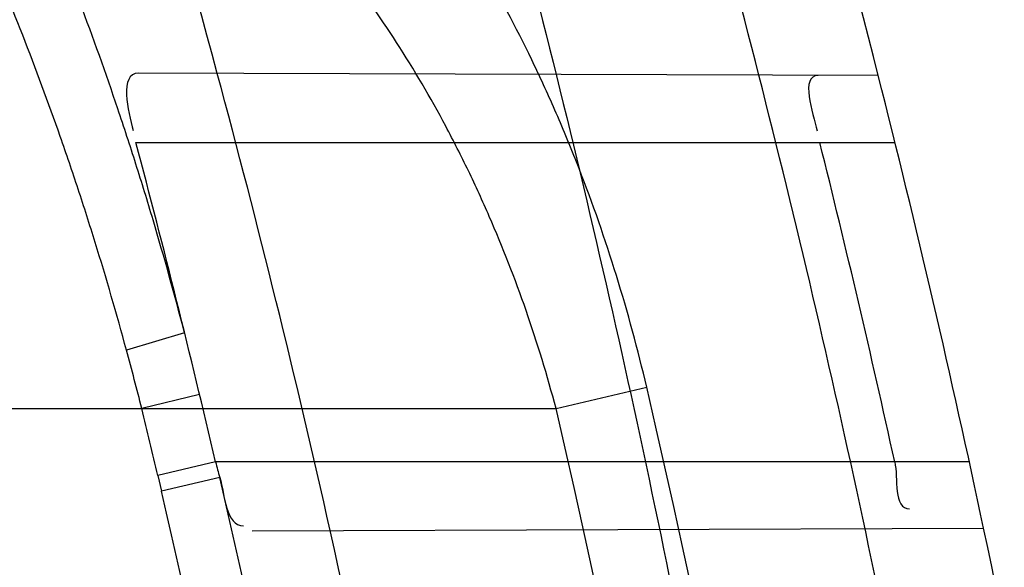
# Model space of a CAD drawing. Header units: millimetres. Extents: x 0 to 297, y 0 to 210.
# Tile 38 of 256: x 147.1292 to 147.157, y 91.2808 to 91.2963. Entities that reach past the tile are written whole.
import ezdxf

# ---------------------------------------------------------------- set-up
doc = ezdxf.new("R2010")
doc.units = ezdxf.units.MM
doc.header["$LTSCALE"] = 16.335
doc.layers.get('0').update_dxf_attribs({"linetype": 'CONTINUOUS'})
for name, color, linetype in [('01_GLOBAL', 7, 'CONTINUOUS'), ('INTFCLR_1', 7, 'CONTINUOUS'), ('INTFCLR_144815', 7, 'CONTINUOUS')]:
    doc.layers.add(name, color=color, linetype=linetype)

msp = doc.modelspace()

# ---------------------------------------------------------------- linework, layer by layer
at = {"color": 7, "linetype": 'Continuous'}
msp.add_circle((147.7028034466, 92.1254639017), 2.28, dxfattribs=at)
at = {"color": 9, "linetype": 'Continuous'}
msp.add_arc((147.7028034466, 92.1254639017), 2.2507792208, 182.9674534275, 267.0325465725, dxfattribs=at)
at = {"layer": '01_GLOBAL', "color": 7, "linetype": 'Continuous'}
msp.add_circle((147.7028034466, 92.1254639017), 2.31, dxfattribs=at)
at = {"layer": 'INTFCLR_1', "color": 9, "linetype": 'Continuous'}
for p, q in [((147.153404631, 91.2946764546), (147.1325568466, 91.2947492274)), ((147.1324879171, 91.292796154), (147.1538758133, 91.292796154)), ((147.1338615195, 91.2874280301), (147.1322242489, 91.28694484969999)), ((147.1342834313, 91.2856940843), (147.1326566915, 91.28529615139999)), ((147.1443244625, 91.2852961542), (147.1468797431, 91.2858984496)), ((146.8266356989, 91.285296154), (147.1443244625, 91.285296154)), ((147.1347331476, 91.2837961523), (147.1331060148, 91.2834091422)), ((147.1559702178, 91.283796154), (147.1347331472, 91.283796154)), ((147.1331060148, 91.2834091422), (147.1332080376, 91.2829697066)), ((147.1348511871, 91.2833579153), (147.1332080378, 91.282969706)), ((147.1357645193, 91.2818542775), (147.1563722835, 91.2819262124))]:
    msp.add_line(p, q, dxfattribs=at)
at = {"layer": 'INTFCLR_1', "color": 6, "linetype": 'Continuous'}
for centre, radius, start, end in [((146.8326356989, 91.21329615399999), 0.3620710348, 270, 90.00000002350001), ((146.8326356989, 91.21329615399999), 0.3440948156, 270, 90.00000002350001), ((146.8326356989, 91.21329615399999), 0.312931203, 12.6566595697, 15.0858372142), ((146.8326356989, 91.21329615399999), 0.330931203, 11.9691311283, 14.2357984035), ((146.8329772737, 91.21329718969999), 0.3098817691, 13.1501060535, 14.8652191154), ((146.8329195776, 91.2132996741), 0.3285990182, 12.3883355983, 14.0002124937), ((147.1412969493, 91.2853291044), 0.0067404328, 193.1455974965, 197.004234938)]:
    msp.add_arc(centre, radius, start, end, dxfattribs=at)
at = {"layer": 'INTFCLR_1', "color": 9, "linetype": 'Continuous'}
for centre, radius, start, end in [((146.8326356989, 91.21329615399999), 0.312931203, 15.0858372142, 18.3537618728), ((146.8326356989, 91.21329615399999), 0.330931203, 14.2357984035, 17.3348347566), ((147.0438844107, 91.262892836), 0.0915555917, 14.1638873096, 15.2305644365), ((146.8355697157, 91.21329675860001), 0.3196637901, 346.8723352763, 13.1275089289), ((146.8338355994, 91.2131456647), 0.3074080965, 13.2127445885, 13.5742858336), ((146.8355185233, 91.2132961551), 0.3170883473, 346.8756062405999, 13.1243934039), ((146.8342957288, 91.21328411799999), 0.3086161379, 9.3512678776, 13.1239320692), ((146.834275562, 91.2132840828), 0.3069474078, 9.3500012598, 13.1221542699), ((146.8326356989, 91.21329615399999), 0.312931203, 9.4580410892, 12.6566595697), ((146.8326356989, 91.21329615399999), 0.330931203, 8.928097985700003, 11.9691311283)]:
    msp.add_arc(centre, radius, start, end, dxfattribs=at)
for points, knots in [([(147.1545442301, 91.10133481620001), (147.1552565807, 91.1032731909), (147.1566525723, 91.10718726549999), (147.1593123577, 91.1151249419), (147.1636279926, 91.1293727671), (147.1676297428, 91.1460956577), (147.1702721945, 91.16104160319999), (147.1713830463, 91.16867329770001), (147.1719563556, 91.173087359), (147.1732796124, 91.18416899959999), (147.1746545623, 91.20310399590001), (147.1744340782, 91.2254439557), (147.1733950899, 91.23992123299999), (147.1727415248, 91.2466060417), (147.1722603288, 91.25105207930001), (147.1707735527, 91.263051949), (147.1673977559, 91.2822670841), (147.162533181, 91.3010270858), (147.1590536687, 91.3121616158), (147.157745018, 91.3161443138), (147.1557541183, 91.3220110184), (147.1512626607, 91.3342762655), (147.1435063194, 91.3522778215), (147.134673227, 91.3692848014), (147.1285153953, 91.3797527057), (147.1256373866, 91.3844123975), (147.1237254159, 91.38744979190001), (147.1185545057, 91.3954381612), (147.1098896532, 91.4076983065), (147.0978538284, 91.422623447), (147.0876594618, 91.4338109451), (147.0805381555, 91.4409619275), (147.0766007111, 91.4447480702), (147.0711374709, 91.44985418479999), (147.06349057, 91.45654009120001), (147.0552130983, 91.4630271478), (147.0499647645, 91.4667594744), (147.0474074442, 91.468475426), (147.0457289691, 91.46955422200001), (147.0442255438, 91.4704726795), (147.0429042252, 91.47123111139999), (147.041778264, 91.4718195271), (147.0407894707, 91.472284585), (147.0400295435, 91.4725282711), (147.0393696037, 91.4727013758), (147.0390133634, 91.47226709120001), (147.0393275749, 91.47165773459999), (147.0397818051, 91.4708884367), (147.0406181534, 91.46982558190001), (147.0417305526, 91.46851597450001), (147.0430342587, 91.46707463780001), (147.0444632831, 91.46553633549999), (147.0465759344, 91.4632999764), (147.0495827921, 91.4601566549), (147.0551951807, 91.45426742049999), (147.0613248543, 91.44766033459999), (147.0669087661, 91.4413454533), (147.0703603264, 91.43732991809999), (147.0759105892, 91.4307379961), (147.0844077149, 91.420055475), (147.0955472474, 91.4045136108), (147.1036099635, 91.3918258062), (147.1088887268, 91.38279463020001), (147.1124703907, 91.3764426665), (147.1186494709, 91.3648484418), (147.1269016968, 91.3473400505), (147.1325946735, 91.33274270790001), (147.1352425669, 91.3251743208)], [0, 0, 0, 0, 0.0103792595, 0.0208842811, 0.0420721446, 0.0851858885, 0.1071984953, 0.1183380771, 0.123943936, 0.1295693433, 0.1744299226, 0.2192388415, 0.2417237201, 0.2473597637, 0.2529962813, 0.2641993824, 0.3081295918, 0.3509327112, 0.3614952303, 0.3667582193, 0.3720021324, 0.3926323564, 0.4323913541, 0.4704239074, 0.4888657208, 0.4934194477, 0.497950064, 0.5069039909, 0.5412450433, 0.5733438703, 0.6032118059, 0.6172673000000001, 0.6240601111, 0.6306649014, 0.6548506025, 0.6750843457, 0.6834913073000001, 0.6872123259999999, 0.6905622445, 0.6935176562, 0.6960693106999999, 0.6982084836, 0.6999280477, 0.7014829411, 0.7024060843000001, 0.7029587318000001, 0.7038763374, 0.7054334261, 0.7076628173, 0.7105600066, 0.714112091, 0.7174145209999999, 0.7211168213, 0.7295725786, 0.7392778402, 0.7620040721, 0.7748640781, 0.7816422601, 0.7886165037, 0.8181744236, 0.8502177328, 0.884679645, 0.8936796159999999, 0.902792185, 0.9213283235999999, 0.9597006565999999, 1, 1, 1, 1]), ([(147.0432510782, 91.4712961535), (147.0440337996, 91.4712960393), (147.0461901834, 91.47014844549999), (147.048762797, 91.46875074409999), (147.05126835, 91.4671567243), (147.0538664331, 91.46544923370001), (147.0591995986, 91.46172715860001), (147.0676125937, 91.45526864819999), (147.0753919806, 91.448607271), (147.0809499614, 91.4435210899), (147.0849532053, 91.43975234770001), (147.0921910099, 91.4326376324), (147.1025540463, 91.4215075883), (147.114792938, 91.4066570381), (147.1236090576, 91.3944528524), (147.1288703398, 91.3865005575), (147.1308146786, 91.3834785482), (147.1337403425, 91.3788442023), (147.1399980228, 91.3684373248), (147.1489774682, 91.35152612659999), (147.1568675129, 91.333615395), (147.1614367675, 91.3214103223), (147.1634614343, 91.315574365), (147.1647919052, 91.3116136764), (147.1683281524, 91.3005448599), (147.1732735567, 91.28189290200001), (147.1767074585, 91.26277767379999), (147.1782194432, 91.25084162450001), (147.1787086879, 91.2464202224), (147.1793731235, 91.239773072), (147.1804294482, 91.225377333), (147.1806536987, 91.2031593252), (147.1792555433, 91.18432974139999), (147.1779104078, 91.17331158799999), (147.1773275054, 91.1689219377), (147.1761979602, 91.1613317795), (147.1735104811, 91.14646433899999), (147.1694409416, 91.12983253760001), (147.1650544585, 91.1156677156), (147.1623504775, 91.1077743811), (147.1609312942, 91.1038821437), (147.1602071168, 91.101954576)], [0, 0, 0, 0, 0.0056084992, 0.016622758, 0.0214510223, 0.0268121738, 0.0389184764, 0.0680276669, 0.1027789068, 0.1122614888, 0.1220107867, 0.1421735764, 0.1849752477, 0.2309092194, 0.2799812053, 0.2927645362, 0.2992310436, 0.3057293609, 0.3320345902, 0.3862266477, 0.4428037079, 0.4721337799, 0.479586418, 0.4870651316, 0.5020714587, 0.5628449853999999, 0.6251697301, 0.6410581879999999, 0.6490513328, 0.6570434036, 0.6889243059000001, 0.7524504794, 0.8160576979, 0.8240355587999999, 0.8319861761, 0.8477866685, 0.8790166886, 0.9402183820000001, 0.9703167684, 0.9852456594, 1, 1, 1, 1]), ([(147.1338615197, 91.2874280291), (147.1335833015, 91.2884943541), (147.1331395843, 91.29008484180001), (147.1324943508, 91.2921846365), (147.1314958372, 91.2952392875), (147.1298377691, 91.29964007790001), (147.1278366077, 91.30384635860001), (147.1263603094, 91.3064867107), (147.1253612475, 91.30816453), (147.123556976, 91.3109178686), (147.1206995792, 91.31450067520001), (147.117404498, 91.31757600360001), (147.1145551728, 91.3196583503), (147.1115698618, 91.3214985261), (147.1075418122, 91.3233761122), (147.1036916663, 91.3245662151), (147.1010253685, 91.32519588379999), (147.099179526, 91.32558099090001), (147.0958563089, 91.32615221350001), (147.0909466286, 91.3266832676), (147.0859176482, 91.3269399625), (147.0823017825, 91.3270227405), (147.0801789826, 91.3270474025), (147.0769305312, 91.3270642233), (147.072010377, 91.327018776), (147.0653958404, 91.32687808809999), (147.0609570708, 91.3267583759), (147.0587231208, 91.3266922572)], [0, 0, 0, 0, 0.0346280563, 0.0518719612, 0.0690220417, 0.13560765, 0.1994968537, 0.2151430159, 0.2306527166, 0.2608480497, 0.3185325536, 0.3741964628, 0.4018722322, 0.4293210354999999, 0.4842877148, 0.5409792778, 0.5556107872, 0.5703720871, 0.6002215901, 0.6615293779, 0.7254029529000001, 0.7583995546, 0.7751742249, 0.7921100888, 0.8604739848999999, 0.9297734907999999, 1, 1, 1, 1]), ([(147.1352425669, 91.3251743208), (147.1379952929, 91.3173062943), (147.1429940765, 91.3011381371), (147.1477529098, 91.2803563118), (147.1501024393, 91.2664766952), (147.151047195, 91.25992895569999), (147.151638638, 91.2555231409), (147.1530856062, 91.2433864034), (147.1544764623, 91.2233725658), (147.1542807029, 91.20328770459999), (147.1535512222, 91.1910087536), (147.1532177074, 91.18652789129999), (147.1526544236, 91.1798590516), (147.1511010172, 91.1656587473), (147.1474849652, 91.14424882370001), (147.1430641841, 91.1264696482), (147.1400632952, 91.11626601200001), (147.1388460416, 91.1122647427), (147.1366541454, 91.1054011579), (147.1320236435, 91.0921526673), (147.124625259, 91.0740934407), (147.1170139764, 91.0585866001), (147.1121048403, 91.04953546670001), (147.1103239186, 91.0463430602), (147.1076776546, 91.0416856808), (147.101977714, 91.0320864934), (147.0929326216, 91.0182729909), (147.0818447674, 91.0031946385), (147.0738492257, 90.9933581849), (147.0692400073, 90.98795922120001), (147.0675023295, 90.98594413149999), (147.0645699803, 90.98259275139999), (147.059151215, 90.9765593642), (147.053263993, 90.970291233), (147.047929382, 90.96470254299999), (147.0447760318, 90.96141758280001), (147.0421529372, 90.95852111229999), (147.0404461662, 90.9566902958), (147.0382254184, 90.953302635), (147.0420399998, 90.9548103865), (147.0441807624, 90.9561001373), (147.0467768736, 90.9576910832), (147.049052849, 90.9592201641), (147.0517912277, 90.9611186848), (147.0555009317, 90.9638362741), (147.0602492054, 90.9675267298), (147.067344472, 90.9733657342), (147.0736957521, 90.9790617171), (147.0792529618, 90.984391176), (147.0832359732, 90.9883220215), (147.0904141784, 90.995723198), (147.1006451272, 91.0072645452), (147.1126583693, 91.02260972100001), (147.1212603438, 91.03518056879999), (147.1263733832, 91.0433562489), (147.1282611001, 91.0464624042), (147.1311015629, 91.0512283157), (147.1371674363, 91.06192946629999), (147.1458250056, 91.07929936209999), (147.1517810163, 91.09381584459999), (147.1545442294, 91.1013348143)], [0, 0, 0, 0, 0.0419449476, 0.0850695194, 0.1071739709, 0.1127634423, 0.1183584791, 0.1295423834, 0.1742656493, 0.2191961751, 0.2304978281, 0.2361598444, 0.2418057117, 0.2641744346, 0.3080240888, 0.3509528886, 0.3562644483, 0.3615432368, 0.3719979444, 0.3925183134, 0.4321501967, 0.4701192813, 0.4793724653, 0.4839620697, 0.48851378, 0.5063269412, 0.5401307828, 0.5715496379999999, 0.6004673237, 0.6038923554, 0.6072711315, 0.6138564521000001, 0.6263016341, 0.6480618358, 0.6572019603, 0.6650284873, 0.6713159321, 0.6759369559, 0.6799952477, 0.6841765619, 0.6887949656, 0.6950107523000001, 0.6986911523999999, 0.7027318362, 0.7117342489, 0.7218512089, 0.7329803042, 0.7579718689, 0.7647510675, 0.7717251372, 0.7861300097, 0.8166264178, 0.8492835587, 0.8841348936, 0.8932111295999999, 0.8978052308, 0.9024247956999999, 0.92112918, 0.9596906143, 1, 1, 1, 1]), ([(147.1322242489, 91.2869448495), (147.1319480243, 91.2879610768), (147.1315075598, 91.2894766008), (147.1308681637, 91.2914768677), (147.1298788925, 91.29438958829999), (147.1282375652, 91.2985876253), (147.1262648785, 91.30259560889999), (147.1248126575, 91.30511210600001), (147.1238288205, 91.30671383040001), (147.12205131, 91.3093456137), (147.1192412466, 91.31277204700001), (147.1160139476, 91.31571296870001), (147.1132270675, 91.31770996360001), (147.1103049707, 91.31948065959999), (147.1063682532, 91.32129399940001), (147.1026109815, 91.3224545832), (147.1000086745, 91.32307393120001), (147.0982076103, 91.32345573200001), (147.0949658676, 91.324024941), (147.0901785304, 91.32457241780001), (147.0852744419, 91.3248605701), (147.0817486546, 91.324972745), (147.079679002, 91.3250161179), (147.0765119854, 91.3250624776), (147.0717145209, 91.3250669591), (147.0652634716, 91.3250004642), (147.0609338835, 91.3249322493), (147.0587545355, 91.32489420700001)], [0, 0, 0, 0, 0.0341069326, 0.0511008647, 0.0680092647, 0.1337317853, 0.1969353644, 0.2124418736, 0.2278227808, 0.2578067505, 0.3152497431, 0.3708940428, 0.3986365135, 0.4261895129, 0.4814528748, 0.5385016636, 0.5532305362, 0.5680874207, 0.5981225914, 0.6597934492, 0.7240138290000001, 0.7571788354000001, 0.7740384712, 0.7910582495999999, 0.8597600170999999, 0.9294062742, 1, 1, 1, 1]), ([(147.0432510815, 90.95529614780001), (147.0431330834, 90.9552961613), (147.0428441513, 90.9553531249), (147.0428590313, 90.9558725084), (147.043168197, 90.95640686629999), (147.0437027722, 90.9572011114), (147.0445175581, 90.95818962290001), (147.046088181, 90.9599701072), (147.0479460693, 90.9619169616), (147.0500136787, 90.9640475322), (147.0523867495, 90.9664713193), (147.0572874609, 90.9714632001), (147.0632966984, 90.9777061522), (147.0688203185, 90.9837027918), (147.0718101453, 90.9870357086), (147.0735816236, 90.98903946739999), (147.0782783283, 90.99440584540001), (147.0864250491, 91.00418350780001), (147.0977271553, 91.0191807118), (147.106950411, 91.0329268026), (147.1127640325, 91.04248277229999), (147.1154623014, 91.0471180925), (147.1172776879, 91.05029448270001), (147.1222795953, 91.05929630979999), (147.1300362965, 91.0747212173), (147.1375818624, 91.0926999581), (147.1423047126, 91.10589161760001), (147.1445398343, 91.11272452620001), (147.1457809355, 91.1167074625), (147.1488392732, 91.126859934), (147.1533458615, 91.1445526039), (147.157034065, 91.1658702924), (147.1586182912, 91.180009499), (147.159192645, 91.1866486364), (147.1595326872, 91.1911091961), (147.1602764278, 91.2033320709), (147.1604760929, 91.2233285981), (147.1590577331, 91.24325260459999), (147.157582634, 91.2553325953), (147.1569796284, 91.2597183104), (147.1560162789, 91.2662369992), (147.1536199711, 91.28005764), (147.1487661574, 91.30074973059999), (147.1436711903, 91.31683624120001), (147.1408661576, 91.3246635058)], [0, 0, 0, 0, 0.0008731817, 0.001718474, 0.0032338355, 0.0055641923, 0.008732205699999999, 0.0127298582, 0.0231213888, 0.0286463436, 0.0346993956, 0.04822263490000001, 0.0804125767, 0.0988155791, 0.1085508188, 0.1135449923, 0.1186070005, 0.1613231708, 0.2076862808, 0.2575123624, 0.2837454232, 0.2904461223, 0.2972015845, 0.3108183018, 0.3666504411, 0.4248609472, 0.4549769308, 0.4703146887, 0.4780576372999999, 0.4858477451, 0.5487776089, 0.6130123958, 0.6457680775, 0.6540347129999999, 0.6623246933, 0.6788711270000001, 0.74464742, 0.8101273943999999, 0.8265053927, 0.8346996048, 0.8428861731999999, 0.8752668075, 0.9384714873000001, 1, 1, 1, 1]), ([(147.1468797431, 91.2858984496), (147.1466335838, 91.2869566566), (147.1460685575, 91.2890357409), (147.1451869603, 91.2915687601), (147.1443821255, 91.2935264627), (147.1435280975, 91.29540516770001), (147.1423580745, 91.2976310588), (147.1410341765, 91.2997155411), (147.139897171, 91.3012637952), (147.1381863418, 91.3033784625), (147.1359491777, 91.3055613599), (147.1331041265, 91.3075533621), (147.1301668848, 91.30917368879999), (147.1270027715, 91.31031835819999), (147.1237101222, 91.31102378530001), (147.1202511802, 91.31147414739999), (147.1176051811, 91.31153445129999), (147.1158281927, 91.311485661)], [0, 0, 0, 0, 0.0736807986, 0.1459692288, 0.1817320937, 0.2171984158, 0.28589754, 0.3520831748, 0.3844489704, 0.4161150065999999, 0.5365508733, 0.5946176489, 0.6512656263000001, 0.7636660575, 0.8211005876, 0.8794440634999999, 1, 1, 1, 1]), ([(147.1443244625, 91.2852961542), (147.1440796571, 91.2862270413), (147.1435201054, 91.2880571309), (147.1426528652, 91.29027929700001), (147.1418649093, 91.29199715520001), (147.1410264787, 91.29365083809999), (147.1398792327, 91.2956111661), (147.1383409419, 91.29779144), (147.1361337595, 91.30038528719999), (147.1336206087, 91.3025991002), (147.1308737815, 91.3043488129), (147.1280199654, 91.30578727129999), (147.1249636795, 91.306803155), (147.1217881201, 91.3074394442), (147.1184483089, 91.30785704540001), (147.1158955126, 91.30792628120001), (147.1141792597, 91.3078963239)], [0, 0, 0, 0, 0.0701463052, 0.1393051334, 0.1736681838, 0.2078468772, 0.2743942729, 0.3389990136, 0.4020376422, 0.5223457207, 0.5811691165, 0.6390319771, 0.7549035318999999, 0.8143942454, 0.8749066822, 1, 1, 1, 1])]:
    msp.add_open_spline(points, degree=3, knots=knots, dxfattribs=at)
at = {"layer": 'INTFCLR_1', "color": 6, "linetype": 'Continuous'}
for points, knots in [([(147.0687421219, 91.471296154), (147.0680098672, 91.471296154), (147.0693330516, 91.4687756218), (147.0704693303, 91.467385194), (147.0723263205, 91.4649452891), (147.0746177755, 91.4621855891), (147.0775470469, 91.4586635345), (147.080971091, 91.4545734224), (147.0846437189, 91.4501248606), (147.0882701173, 91.4456544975), (147.0916458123, 91.4413964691), (147.0947448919, 91.4374001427), (147.0975630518, 91.4336830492), (147.100110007, 91.43025113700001), (147.1024035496, 91.4270965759), (147.1044661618, 91.42420581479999), (147.1063189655, 91.42156217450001), (147.1079764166, 91.4191585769), (147.109457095, 91.41697923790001), (147.1107791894, 91.41500612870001), (147.1119635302, 91.41321632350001), (147.1130167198, 91.4116068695), (147.1139517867, 91.4101630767), (147.1147816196, 91.40886997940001), (147.1157213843, 91.40739324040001), (147.1167390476, 91.40577702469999), (147.1179255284, 91.4038688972), (147.1189332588, 91.4022267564), (147.1198501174, 91.4007161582), (147.1206424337, 91.39939950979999), (147.1215180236, 91.39793052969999), (147.1224842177, 91.39629179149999), (147.1235503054, 91.3944610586), (147.1247223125, 91.39242084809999), (147.1260120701, 91.3901411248), (147.1274302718, 91.3875908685), (147.1289898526, 91.38473071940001), (147.1307073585, 91.3815107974), (147.1325944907, 91.3778829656), (147.1346618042, 91.3737915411), (147.1369222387, 91.3691683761), (147.1393944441, 91.3639182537), (147.1420944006, 91.3579264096), (147.1450364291, 91.35104633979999), (147.1482313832, 91.34310189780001), (147.1516877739, 91.333841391), (147.1553587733, 91.32305212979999), (147.1590017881, 91.3110314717), (147.1623609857, 91.29828596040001), (147.1652568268, 91.2853933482), (147.1676651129, 91.27246551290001), (147.1695853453, 91.2595536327), (147.1710275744, 91.24665569), (147.1719965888, 91.2338021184), (147.1725011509, 91.220980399), (147.1725469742, 91.2082107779), (147.1721391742, 91.1954815), (147.171280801, 91.1827942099), (147.1699742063, 91.1701590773), (147.1682169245, 91.1575506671), (147.1660086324, 91.14498581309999), (147.1633383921, 91.13243724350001), (147.1602041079, 91.1199208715), (147.1566465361, 91.10761035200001), (147.1528751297, 91.0961038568), (147.1491593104, 91.0858888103), (147.1457087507, 91.0771645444), (147.1425365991, 91.06966793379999), (147.1396288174, 91.06317715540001), (147.136972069, 91.0575230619), (147.1345472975, 91.05256702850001), (147.1323371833, 91.04820589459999), (147.130325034, 91.04435576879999), (147.1284994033, 91.0409536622), (147.1268466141, 91.0379445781), (147.1253496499, 91.03527438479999), (147.1239936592, 91.03289842), (147.1227647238, 91.03077892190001), (147.1216541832, 91.02889081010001), (147.1206539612, 91.02721139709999), (147.1197533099, 91.02571551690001), (147.1189386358, 91.0243754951), (147.1179864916, 91.0228229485), (147.1170567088, 91.02132445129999), (147.1160957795, 91.01979310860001), (147.1152647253, 91.01847969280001), (147.1143298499, 91.0170161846), (147.1132770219, 91.0153850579), (147.1120898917, 91.0135672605), (147.1107550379, 91.0115487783), (147.109257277, 91.00931589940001), (147.107577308, 91.00685036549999), (147.1056960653, 91.0041348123), (147.1035922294, 91.00115366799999), (147.1012492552, 90.99789872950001), (147.0986446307, 90.99435615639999), (147.095755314, 90.99051364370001), (147.0925736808, 90.9863814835), (147.0890986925, 90.98197223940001), (147.0853575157, 90.9773388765), (147.0815402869, 90.9727029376), (147.0779667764, 90.9684297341), (147.0748968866, 90.9647430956), (147.0724998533, 90.96186262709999), (147.070552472, 90.95931757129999), (147.0693788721, 90.95788398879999), (147.0679949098, 90.955296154), (147.0687421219, 90.955296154)], [0, 0, 0, 0, 0.003860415, 0.007501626, 0.0124785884, 0.0188917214, 0.0268498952, 0.0364677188, 0.0470694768, 0.0572444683, 0.0668187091, 0.0757144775, 0.083905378, 0.09140992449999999, 0.0982451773, 0.1044667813, 0.1101313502, 0.1152642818, 0.1198589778, 0.1240215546, 0.1277856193, 0.1311734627, 0.1341617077, 0.1368541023, 0.1392736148, 0.1433897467, 0.1469230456, 0.1511192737, 0.1535471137, 0.1562389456, 0.1592204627, 0.1625628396, 0.1662680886, 0.1703891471, 0.174967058, 0.1800766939, 0.1857729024, 0.1921414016, 0.1993155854, 0.2073311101, 0.2163077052, 0.2264451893, 0.2379233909, 0.250953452, 0.2658909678, 0.283062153, 0.3030578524, 0.3259639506, 0.3492662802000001, 0.3725305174, 0.3956109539, 0.4185782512, 0.4413347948, 0.4640172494, 0.4865192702, 0.508968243, 0.531324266, 0.5536477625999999, 0.5759939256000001, 0.5982772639, 0.620747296, 0.6432362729, 0.6658996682, 0.68875599, 0.7107777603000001, 0.7297237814, 0.7460531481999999, 0.7602331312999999, 0.7726347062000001, 0.7835467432, 0.793166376, 0.8017211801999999, 0.8093215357, 0.8160683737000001, 0.8220758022, 0.8274205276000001, 0.8322066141, 0.8364980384, 0.8403367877, 0.8437547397, 0.8468031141, 0.8495420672, 0.8520223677, 0.8564046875, 0.8588391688, 0.8615533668, 0.8645986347, 0.8679945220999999, 0.8717882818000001, 0.8760445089, 0.8807522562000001, 0.8859628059, 0.8917731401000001, 0.898168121, 0.9051985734, 0.9129160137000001, 0.9213486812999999, 0.9305434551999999, 0.9404096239, 0.9509435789, 0.961943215, 0.9720502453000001, 0.980371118, 0.9870628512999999, 0.992271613, 0.9960607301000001, 1, 1, 1, 1]), ([(147.0687421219, 90.955296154), (147.0695765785, 90.955296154), (147.0710237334, 90.9562713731), (147.0732486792, 90.95761082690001), (147.0757995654, 90.95946440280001), (147.0789536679, 90.961879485), (147.0827092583, 90.9649629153), (147.0868482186, 90.9685570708), (147.0910477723, 90.97239951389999), (147.0950116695, 90.97619761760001), (147.0986438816, 90.97981660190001), (147.1019501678, 90.98323197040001), (147.1049461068, 90.98642655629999), (147.107653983, 90.9893965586), (147.1100921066, 90.9921410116), (147.1122806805, 90.9946618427), (147.1142479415, 90.99697597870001), (147.1160099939, 90.9990883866), (147.1175861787, 91.0010099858), (147.1189934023, 91.00275234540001), (147.1202530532, 91.0043338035), (147.1213970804, 91.00578808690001), (147.1225240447, 91.0072369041), (147.123724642, 91.00879917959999), (147.1249992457, 91.0104804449), (147.1262604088, 91.01216766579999), (147.1274992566, 91.0138470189), (147.1287882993, 91.0156184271), (147.1302152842, 91.0176089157), (147.131810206, 91.0198711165), (147.1335924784, 91.0224483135), (147.1355808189, 91.0253874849), (147.1377917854, 91.0287373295), (147.140242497, 91.0325578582), (147.1429592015, 91.03693302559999), (147.1459674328, 91.041959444), (147.1492907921, 91.0477551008), (147.1529541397, 91.0544760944), (147.1569786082, 91.0623053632), (147.1613909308, 91.07151686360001), (147.1661049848, 91.08224170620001), (147.1708180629, 91.0941429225), (147.1752249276, 91.1066907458), (147.1791389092, 91.1194098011), (147.1825261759, 91.1321758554), (147.1853979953, 91.1449752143), (147.1877529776, 91.157740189), (147.1896101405, 91.1705054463), (147.1909735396, 91.18321659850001), (147.1918561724, 91.1958938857), (147.1922659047, 91.2085247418), (147.1922092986, 91.2211113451), (147.1916906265, 91.233661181), (147.1907127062, 91.2461662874), (147.1892753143, 91.2586320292), (147.187377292, 91.2710565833), (147.1850186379, 91.28342093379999), (147.1821898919, 91.295752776), (147.1788863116, 91.3080366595), (147.1750915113, 91.32028680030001), (147.1708160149, 91.3324409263), (147.1662306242, 91.344040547), (147.1616300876, 91.3545469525), (147.1573218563, 91.36358934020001), (147.1533932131, 91.3712807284), (147.1498208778, 91.3778828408), (147.1465812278, 91.3835790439), (147.1436479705, 91.3885229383), (147.140997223, 91.39283156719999), (147.1386015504, 91.3966034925), (147.1364409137, 91.39991041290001), (147.1344943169, 91.402817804), (147.1327470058, 91.4053719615), (147.1311776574, 91.40762214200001), (147.1297748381, 91.4096001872), (147.1285161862, 91.41134904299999), (147.1273854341, 91.41289969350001), (147.1263043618, 91.41436455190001), (147.1251805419, 91.41587001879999), (147.1239422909, 91.41750783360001), (147.1226668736, 91.41917138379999), (147.1213873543, 91.4208174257), (147.120091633, 91.4224630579), (147.1186694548, 91.42424419), (147.1170808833, 91.426202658), (147.1153015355, 91.42835870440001), (147.1133143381, 91.4307214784), (147.1110956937, 91.4333033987), (147.1086258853, 91.4361110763), (147.1058792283, 91.4391528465), (147.1028357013, 91.44242739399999), (147.099478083, 91.4459266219), (147.0957850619, 91.44963712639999), (147.0917574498, 91.45352630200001), (147.0874623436, 91.4574873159), (147.0831967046, 91.46121773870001), (147.0792915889, 91.46444551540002), (147.0760051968, 91.4669754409), (147.073359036, 91.4689088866), (147.0710713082, 91.4702912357), (147.0695920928, 91.471296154), (147.0687421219, 91.471296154)], [0, 0, 0, 0, 0.0042187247, 0.0081401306, 0.0133978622, 0.0200459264, 0.0282638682, 0.0379443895, 0.0477615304, 0.05703690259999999, 0.0656973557, 0.0736821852, 0.0810680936, 0.0878383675, 0.0940009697, 0.0996271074, 0.1047154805, 0.1093563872, 0.1135342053, 0.1172803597, 0.1206792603, 0.1237557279, 0.1266349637, 0.1299589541, 0.1337168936, 0.1373013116, 0.1406085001, 0.1442672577, 0.148377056, 0.1529904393, 0.1582606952, 0.164218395, 0.1709303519, 0.1785521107, 0.1871652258, 0.1969659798, 0.2081658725, 0.2209392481, 0.2356613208, 0.2526660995, 0.2725685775, 0.2948769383, 0.3173640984, 0.3397873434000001, 0.3621386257, 0.3841211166, 0.4060891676, 0.4277469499, 0.4493218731, 0.470705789, 0.4919793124, 0.5131981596, 0.5343255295, 0.5554668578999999, 0.5765984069, 0.5977513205, 0.6189954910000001, 0.6402209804, 0.6617015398, 0.6832900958, 0.7050415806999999, 0.7268239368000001, 0.7463339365, 0.7630160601, 0.7774553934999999, 0.7899931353, 0.8009638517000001, 0.8105830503, 0.8190545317, 0.8265380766, 0.8331730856, 0.8390248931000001, 0.8442268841, 0.8488182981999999, 0.8528943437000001, 0.8564866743, 0.8597116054, 0.8625968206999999, 0.8656908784, 0.8692094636, 0.8729771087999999, 0.8762884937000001, 0.879749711, 0.8835661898, 0.8878115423, 0.8924986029, 0.8976989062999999, 0.9034198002, 0.9097088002, 0.9166034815, 0.9241390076, 0.9323094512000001, 0.9411199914, 0.9506041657, 0.9606137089, 0.9706541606, 0.9792553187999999, 0.9862062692, 0.9916647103, 0.9957028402, 1, 1, 1, 1])]:
    msp.add_open_spline(points, degree=3, knots=knots, dxfattribs=at)
for points in [[(147.1325568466, 91.2947492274), (147.1320158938, 91.2947511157), (147.1322688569, 91.2936560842), (147.1324076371, 91.2931332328)], [(147.1517123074, 91.294682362), (147.1511927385, 91.2946841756), (147.151556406, 91.2936280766), (147.1516821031, 91.2931239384)], [(147.1538674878, 91.283796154), (147.1539668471, 91.2833438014), (147.1538217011, 91.2824692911), (147.1542848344, 91.2824709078)], [(147.1348511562, 91.2833579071), (147.1349995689, 91.28287277), (147.1350170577, 91.2819911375), (147.1355243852, 91.2819929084)]]:
    msp.add_open_spline(points, degree=3, dxfattribs=at)
at = {"layer": 'INTFCLR_144815', "color": 6, "linetype": 'Continuous'}
for radius in [0.3828680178, 0.364857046]:
    msp.add_circle((146.8326356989, 91.21329615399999), radius, dxfattribs=at)
for radius, start, end in [(0.5278075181, 313.9937911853, 154.5150993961), (0.5098075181, 312.9543589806, 154.5144414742), (0.49294334, 282.2440355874, 71.2863570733), (0.3889523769, 308.490992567, 51.50900743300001), (0.4069633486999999, 316.9838592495, 43.0161407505), (0.3840109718, 313.9992414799, 46.00075850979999)]:
    msp.add_arc((146.8326356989, 91.21329615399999), radius, start, end, dxfattribs=at)
at = {"layer": 'INTFCLR_144815', "color": 9, "linetype": 'Continuous'}
for centre, radius, start, end in [((146.8326356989, 91.21329615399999), 0.4896672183, 292.4997540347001, 54.0964566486), ((146.8326378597, 91.2132971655), 0.4417306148, 292.4997540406, 54.09645665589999), ((146.8326511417, 91.21329984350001), 0.434262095, 311.2505121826, 48.7494878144), ((146.8326356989, 91.21329615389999), 0.3958087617, 314.0862202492, 45.9137797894), ((146.8326356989, 91.21329615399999), 0.3863437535, 313.8592910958, 46.1407088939), ((146.8326356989, 91.21329615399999), 0.3838160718, 314.0319604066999, 45.9680396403)]:
    msp.add_arc(centre, radius, start, end, dxfattribs=at)
at = {"layer": 'INTFCLR_144815', "color": 6, "linetype": 'Continuous'}
for points, knots in [([(147.1951703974, 91.21329615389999), (147.1951703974, 91.2151817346), (147.195142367, 91.21895336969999), (147.1950162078, 91.2246105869), (147.1948058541, 91.2302678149), (147.1945111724, 91.2359250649), (147.1941319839, 91.2415822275), (147.1936680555, 91.2472392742), (147.1931191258, 91.2528959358), (147.1924848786, 91.2585520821), (147.1917649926, 91.264207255), (147.1909590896, 91.26986118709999), (147.1900668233, 91.2755131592), (147.1890877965, 91.2811626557), (147.1880216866, 91.2868086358), (147.1868681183, 91.29245032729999), (147.1856268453, 91.2980863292), (147.1842975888, 91.3037154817), (147.1828802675, 91.3093359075), (147.1813747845, 91.3149459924), (147.1797813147, 91.3205433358), (147.1781000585, 91.32612575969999), (147.1763315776, 91.3316902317), (147.1744765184, 91.3372338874), (147.1725359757, 91.3427529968), (147.1705112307, 91.3482438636), (147.1684040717, 91.3537020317), (147.1662166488, 91.3591228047), (147.1639516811, 91.3645008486), (147.1616124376, 91.36983037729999), (147.1592028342, 91.3751050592), (147.1567275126, 91.38031798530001), (147.1541918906, 91.38546170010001), (147.1516022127, 91.3905282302), (147.148965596, 91.39550911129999), (147.1462900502, 91.4003954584), (147.1435844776, 91.4051780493), (147.1408586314, 91.40984745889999), (147.1381230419, 91.4143942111), (147.1353888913, 91.4188089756), (147.1326678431, 91.42308279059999), (147.1299718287, 91.42720729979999), (147.1273128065, 91.4311749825), (147.1247025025, 91.4349793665), (147.1221521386, 91.43861522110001), (147.1196721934, 91.44207867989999), (147.1172721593, 91.445367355), (147.1149604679, 91.4484802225), (147.1127444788, 91.45141745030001), (147.1106305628, 91.4541801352), (147.1086237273, 91.45677066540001), (147.1067274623, 91.4591927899), (147.1049435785, 91.4614517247), (147.103272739, 91.4635534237), (147.1017147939, 91.46550415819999), (147.100269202, 91.4673100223), (147.0989350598, 91.4689769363), (147.097711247, 91.4705105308), (147.0965964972, 91.47191604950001), (147.0955896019, 91.4731983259), (147.0946891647, 91.4743615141), (147.0938941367, 91.4754104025), (147.0932019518, 91.47634662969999), (147.0926142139, 91.47718070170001), (147.0921197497, 91.4778950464), (147.0916656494, 91.4786931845), (147.0911667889, 91.47926436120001), (147.0911815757, 91.4802912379), (147.091447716, 91.4802960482)], [0, 0, 0, 0, 0.0193188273, 0.0386418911, 0.05797372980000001, 0.0773181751, 0.0966800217, 0.1160624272, 0.1354702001, 0.1549057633, 0.1743738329, 0.1938759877, 0.2134167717, 0.2329964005, 0.2526187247, 0.2722829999, 0.2919923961, 0.3117443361, 0.3315407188, 0.3513772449, 0.37125414, 0.391164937, 0.4111075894, 0.4310729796, 0.4510561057, 0.4710451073, 0.4910305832, 0.5109984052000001, 0.5309330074, 0.5508166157, 0.5706284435, 0.590344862, 0.6099392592, 0.6293819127, 0.6486401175, 0.6676780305, 0.6864570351, 0.7049360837, 0.7230721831, 0.7408210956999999, 0.7581383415, 0.7749801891, 0.7913047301, 0.8070730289, 0.822250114, 0.8368060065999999, 0.8507161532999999, 0.8639624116, 0.8765312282, 0.8884132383, 0.8996029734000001, 0.9101049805, 0.9199296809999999, 0.9290934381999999, 0.9376135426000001, 0.9455077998, 0.9527934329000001, 0.9594885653, 0.9656100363, 0.9711731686, 0.9761922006, 0.9806816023, 0.9846553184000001, 0.9881278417, 0.9911127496, 0.9936230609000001, 0.9972727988, 1, 1, 1, 1]), ([(147.1000017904, 90.9462962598), (147.099727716, 90.9463012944), (147.0997250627, 90.947357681), (147.1002170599, 90.94794967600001), (147.1006721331, 90.9487732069), (147.1011651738, 90.9495101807), (147.1017516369, 90.9503700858), (147.1024417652, 90.9513349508), (147.1032341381, 90.9524154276), (147.1041312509, 90.9536132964), (147.1051340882, 90.95493337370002), (147.1062444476, 90.95638049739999), (147.1074648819, 90.9579613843), (147.1087976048, 90.9596826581), (147.1102428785, 90.9615490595), (147.1117982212, 90.9635623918), (147.1134596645, 90.96572310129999), (147.1152251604, 90.9680346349), (147.1170968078, 90.9705064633), (147.11907733, 90.97314974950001), (147.1211639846, 90.9759692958), (147.1233499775, 90.9789650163), (147.1256270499, 90.9821351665), (147.1279885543, 90.9854805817), (147.1304260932, 90.98899990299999), (147.1329303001, 90.9926904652), (147.1354909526, 90.99654825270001), (147.1380971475, 91.00056793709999), (147.1407375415, 91.00474302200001), (147.1434005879, 91.00906600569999), (147.1460747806, 91.01352858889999), (147.1487488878, 91.01812191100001), (147.1514121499, 91.02283677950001), (147.1540544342, 91.0276638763), (147.1566663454, 91.03259393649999), (147.1592392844, 91.03761787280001), (147.1617654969, 91.04272691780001), (147.1642380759, 91.04791270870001), (147.1666509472, 91.0531673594), (147.168998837, 91.0584835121), (147.1712772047, 91.06385432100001), (147.1734821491, 91.0692733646), (147.1756107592, 91.0747356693), (147.1776563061, 91.0802251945), (147.179616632, 91.08573554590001), (147.1814926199, 91.0912680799), (147.1832864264, 91.0968296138), (147.1849983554, 91.10242207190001), (147.1866261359, 91.1080385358), (147.1881687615, 91.1136757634), (147.1896244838, 91.11932663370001), (147.1909923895, 91.12498576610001), (147.1922727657, 91.1306521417), (147.1934660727, 91.13632560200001), (147.1945727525, 91.142006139), (147.1955930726, 91.1476931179), (147.1965271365, 91.1533849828), (147.1973750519, 91.1590798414), (147.1981370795, 91.16477654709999), (147.1988135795, 91.17047477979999), (147.1994048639, 91.1761741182), (147.1999112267, 91.1818742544), (147.2003329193, 91.18757477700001), (147.2006701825, 91.19327563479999), (147.2009232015, 91.19897661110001), (147.2010921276, 91.2046777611), (147.2011770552, 91.2103789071), (147.2011780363, 91.2160801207), (147.2010950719, 91.2217812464), (147.2009281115, 91.227482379), (147.2006770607, 91.2331833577), (147.2003417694, 91.23888422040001), (147.1999220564, 91.2445847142), (147.1994176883, 91.2502847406), (147.198828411, 91.25598396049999), (147.1981539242, 91.2616821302), (147.1973939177, 91.26737879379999), (147.1965480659, 91.27307340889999), (147.1956160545, 91.27876523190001), (147.1945975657, 91.2844534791), (147.1934922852, 91.29013729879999), (147.1923000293, 91.2958151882), (147.1910207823, 91.3014850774), (147.1896545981, 91.3071449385), (147.1882014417, 91.31279333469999), (147.1866611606, 91.318429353), (147.1850338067, 91.3240513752), (147.1833198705, 91.329656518), (147.1815202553, 91.3352410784), (147.1796361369, 91.34080113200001), (147.1776688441, 91.34633289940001), (147.1756200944, 91.35183213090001), (147.1734920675, 91.3572940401), (147.1712874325, 91.36271337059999), (147.1690094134, 91.3680843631), (147.1666618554, 91.3734007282), (147.1642492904, 91.378655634), (147.1617769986, 91.38384170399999), (147.1592510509, 91.38895105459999), (147.1566783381, 91.39397535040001), (147.1540666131, 91.39890581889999), (147.1514244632, 91.4037333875), (147.1487612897, 91.4084487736), (147.1460872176, 91.41304266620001), (147.1434130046, 91.4175058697), (147.1407498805, 91.4218295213), (147.1381093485, 91.42600532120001), (147.1355029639, 91.4300257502), (147.1329420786, 91.4338842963), (147.1304375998, 91.43757562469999), (147.1279997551, 91.4410957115), (147.125637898, 91.4444419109), (147.1233603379, 91.44761298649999), (147.1211742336, 91.4506090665), (147.1190855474, 91.4534315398), (147.1170990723, 91.4560828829), (147.1152184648, 91.4585665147), (147.1134463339, 91.4608866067), (147.1117843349, 91.46304792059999), (147.1102333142, 91.4650556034), (147.1087934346, 91.4669150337), (147.1074642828, 91.4686317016), (147.1062450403, 91.4702110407), (147.1051345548, 91.4716583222), (147.1041315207, 91.47297865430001), (147.1032343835, 91.4741765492), (147.1024419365, 91.47525711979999), (147.1017517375, 91.4762220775), (147.1011652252, 91.47708205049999), (147.1006721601, 91.4778190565), (147.1002170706, 91.47864261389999), (147.0997250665, 91.4792346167), (147.0997277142, 91.48029101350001), (147.1000017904, 91.4802960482)], [0, 0, 0, 0, 0.0014101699, 0.0032891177, 0.0045779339, 0.0061083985, 0.0078869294, 0.009919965, 0.0122145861, 0.0147783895, 0.0176190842, 0.0207426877, 0.0241618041, 0.0278931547, 0.0319414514, 0.0363053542, 0.040981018, 0.0459630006, 0.0512683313, 0.0569309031, 0.0629543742, 0.0693130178, 0.0760084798, 0.08303351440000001, 0.0903785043, 0.09803123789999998, 0.105976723, 0.1141977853, 0.122675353, 0.1313888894, 0.140317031, 0.1494380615, 0.1587304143, 0.1681731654, 0.1777462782, 0.187430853, 0.1972092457, 0.2070653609, 0.2169845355, 0.2269535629, 0.2369608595, 0.2469959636, 0.2570491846, 0.2671179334, 0.2771316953, 0.2871355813, 0.2971697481, 0.3071923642, 0.3172217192, 0.3272506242, 0.3372572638, 0.3472396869, 0.357200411, 0.3671408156, 0.3770633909, 0.3869713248, 0.3968625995, 0.4067348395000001, 0.4165894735, 0.4264283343, 0.4362532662, 0.4460650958, 0.4558661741, 0.4656577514, 0.4754424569, 0.4852217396, 0.4949982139, 0.504773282, 0.5145496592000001, 0.5243287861, 0.5341133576, 0.5439047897, 0.5537055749, 0.5635169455, 0.5733411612, 0.5831795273, 0.5930338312, 0.6029053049, 0.6127948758, 0.6227033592, 0.6326318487, 0.6425809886, 0.652548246, 0.6625317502, 0.6725323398, 0.682550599, 0.6925874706, 0.7026400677, 0.7127021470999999, 0.7227700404, 0.7328393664, 0.7429043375, 0.7529583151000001, 0.7629934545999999, 0.7730007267, 0.7829699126, 0.7928892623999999, 0.8027455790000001, 0.8125242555, 0.8222091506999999, 0.8317827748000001, 0.8412261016, 0.8505191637, 0.8596410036, 0.8685700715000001, 0.8772846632, 0.8857633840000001, 0.8939857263, 0.9019325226, 0.9095865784, 0.9169329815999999, 0.9239594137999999, 0.9306564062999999, 0.9370174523, 0.9430388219, 0.9487194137, 0.9540603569, 0.95906494, 0.9637380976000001, 0.9680861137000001, 0.9721162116, 0.9758363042, 0.9792548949, 0.9823802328, 0.9852207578, 0.987784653, 0.9900795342, 0.9921128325, 0.9938914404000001, 0.9954219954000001, 0.9967108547, 0.9985898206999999, 1, 1, 1, 1]), ([(147.0748011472, 91.471296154), (147.0745610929, 91.471296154), (147.0744848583, 91.4703894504), (147.0751057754, 91.46967635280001), (147.0758580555, 91.468390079), (147.0770529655, 91.46686064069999), (147.0785958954, 91.46488268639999), (147.080522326, 91.4625272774), (147.0828321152, 91.45972715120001), (147.0855300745, 91.456469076), (147.0886462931, 91.4526784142), (147.0921760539, 91.4483230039), (147.0961102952, 91.4433624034), (147.1004275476, 91.4377638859), (147.1050707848, 91.43153243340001), (147.1099949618, 91.4246522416), (147.1151104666, 91.4171692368), (147.1203476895, 91.4091048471), (147.1256113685, 91.40053009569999), (147.1308281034, 91.3914952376), (147.1359193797, 91.38207686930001), (147.1408291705, 91.3723299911), (147.1455034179, 91.3623242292), (147.1499098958, 91.35210173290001), (147.1540163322, 91.34172007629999), (147.1578079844, 91.3312080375), (147.1612703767, 91.3206049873), (147.1643963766, 91.3099382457), (147.1671859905, 91.2992199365), (147.1696331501, 91.28848932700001), (147.1717476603, 91.277725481), (147.1735255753, 91.2669706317), (147.1749749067, 91.25620134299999), (147.1760956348, 91.2454516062), (147.1768923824, 91.2347134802), (147.1773682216, 91.2239967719), (147.1774737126, 91.21686050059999), (147.1774737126, 91.2132961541)], [0, 0, 0, 0, 0.0025344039, 0.005901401, 0.0109295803, 0.0177704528, 0.0265540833, 0.0373505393, 0.04991676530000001, 0.0648695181, 0.0820131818, 0.1017234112, 0.1240566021, 0.1488553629, 0.1763609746, 0.2060970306, 0.2381748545, 0.2720515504, 0.3076064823, 0.3443876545, 0.3821831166, 0.4206251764, 0.4595934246, 0.4987613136, 0.5381325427, 0.5774437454, 0.6167240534, 0.6558745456, 0.6947773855, 0.7336358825, 0.7720551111, 0.8105726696, 0.8487051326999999, 0.8867612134, 0.9246626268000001, 0.9623689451, 1, 1, 1, 1]), ([(147.108707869, 91.471296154), (147.1084310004, 91.471296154), (147.1084189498, 91.4702306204), (147.1088854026, 91.469620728), (147.1093179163, 91.46878001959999), (147.1097871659, 91.4680264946), (147.1103458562, 91.46714788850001), (147.1110035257, 91.4661621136), (147.1117585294, 91.4650589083), (147.1126129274, 91.4638367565), (147.1135675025, 91.46249093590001), (147.1146233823, 91.46101728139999), (147.1157813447, 91.45941120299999), (147.1170420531, 91.4576679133), (147.1184057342, 91.4557826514), (147.1198723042, 91.4537505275), (147.1214410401, 91.4515669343), (147.1231107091, 91.44922735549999), (147.1248792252, 91.44672784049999), (147.1267437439, 91.4440648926), (147.128700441, 91.44123582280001), (147.130744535, 91.4382387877), (147.1328701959, 91.4350730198), (147.135070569, 91.4317389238), (147.1373378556, 91.42823811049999), (147.1396633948, 91.42457345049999), (147.1420378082, 91.42074904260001), (147.1444511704, 91.4167701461), (147.1468932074, 91.4126430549), (147.1493534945, 91.4083749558), (147.1518216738, 91.4039737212), (147.1542876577, 91.3994476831), (147.1567417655, 91.3948054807), (147.1591748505, 91.3900558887), (147.161578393, 91.3852076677), (147.1639445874, 91.3802693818), (147.1662663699, 91.37524929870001), (147.1685374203, 91.37015531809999), (147.1707521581, 91.3649948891), (147.1729057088, 91.35977497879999), (147.1749938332, 91.35450212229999), (147.1770129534, 91.3491822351), (147.1789599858, 91.3438209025), (147.1808324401, 91.33842298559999), (147.1826281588, 91.332993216), (147.184345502, 91.32753553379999), (147.1859830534, 91.3220538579), (147.1875398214, 91.3165513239), (147.1890149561, 91.31103112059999), (147.1904079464, 91.3054956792), (147.1917183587, 91.299947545), (147.1929460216, 91.2943885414), (147.194090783, 91.288820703), (147.1951526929, 91.2832453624), (147.1961317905, 91.2776640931), (147.1970282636, 91.27207777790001), (147.1978422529, 91.2664876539), (147.198574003, 91.26089430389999), (147.1992237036, 91.2552986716), (147.1997916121, 91.2497010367), (147.2002779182, 91.2441021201), (147.2006828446, 91.23850202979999), (147.201006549, 91.2329013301), (147.2012491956, 91.2272999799), (147.2014108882, 91.22169842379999), (147.2014917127, 91.21609654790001), (147.2014917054, 91.2104947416), (147.2014108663, 91.2048928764), (147.2012491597, 91.1992913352), (147.2010065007, 91.1936900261), (147.2006827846, 91.188089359), (147.20027785, 91.1824893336), (147.1997915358, 91.17689046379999), (147.1992236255, 91.17129292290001), (147.1985739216, 91.1656973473), (147.1978421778, 91.1601041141), (147.197028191, 91.154514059), (147.1961317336, 91.14892787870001), (147.1951526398, 91.1433466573), (147.1940907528, 91.13777145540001), (147.1929459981, 91.1322036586), (147.1917183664, 91.1266447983), (147.1904079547, 91.12109666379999), (147.1890149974, 91.1155613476), (147.1875398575, 91.1100411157), (147.1859831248, 91.10453869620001), (147.1843455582, 91.0990569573), (147.1826282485, 91.09359937), (147.1808325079, 91.0881695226), (147.178960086, 91.0827716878), (147.1770130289, 91.07741027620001), (147.1749939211, 91.07209041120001), (147.1729057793, 91.066817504), (147.1707522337, 91.06159759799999), (147.1685374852, 91.0564371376), (147.1662664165, 91.05134311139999), (147.1639446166, 91.04632298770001), (147.1615784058, 91.0413846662), (147.1591748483, 91.0365364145), (147.1567417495, 91.03178679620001), (147.1542876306, 91.02714457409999), (147.1518216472, 91.0226185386), (147.1493534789, 91.018217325), (147.1468932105, 91.01394925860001), (147.1444511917, 91.0098221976), (147.1420378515, 91.0058433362), (147.1396634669, 91.0020189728), (147.1373379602, 90.9983543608), (147.1350707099, 90.9948536), (147.1328703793, 90.991519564), (147.1307447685, 90.98835386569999), (147.1287007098, 90.9853568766), (147.12674404, 90.982527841), (147.1248795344, 90.9798649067), (147.1231110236, 90.977365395), (147.1214413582, 90.9750258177), (147.1198726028, 90.972842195), (147.1184060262, 90.9708100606), (147.117042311, 90.968924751), (147.1157815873, 90.9671814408), (147.114623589, 90.96557531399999), (147.11356769, 90.964101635), (147.1126130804, 90.9627557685), (147.11175866, 90.9615335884), (147.1110036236, 90.9604303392), (147.1103459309, 90.959444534), (147.1097872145, 90.9585658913), (147.1093179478, 90.95781234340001), (147.1088854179, 90.9569716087), (147.1084189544, 90.95636170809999), (147.1084309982, 90.955296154), (147.108707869, 90.955296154)], [0, 0, 0, 0, 0.0014861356, 0.0034579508, 0.0048068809, 0.0064063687, 0.0082626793, 0.0103820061, 0.0127711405, 0.0154368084, 0.0183865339, 0.0216275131, 0.0251677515, 0.0290144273, 0.0331753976, 0.0376570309, 0.0424661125, 0.0476073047, 0.0530850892, 0.0589012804, 0.0650564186, 0.0715486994, 0.07837362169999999, 0.08552418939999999, 0.0929907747, 0.1007612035, 0.1088208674, 0.1171531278, 0.1257396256, 0.1345607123, 0.143595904, 0.152824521, 0.1622261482, 0.171780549, 0.1814683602, 0.1912713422, 0.2011724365, 0.211155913, 0.2212074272, 0.2313141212, 0.2414644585, 0.2516478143, 0.2618559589, 0.2720801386, 0.2823146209, 0.2925525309, 0.302790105, 0.3130221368, 0.3232464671, 0.333459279, 0.3436597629, 0.3538452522, 0.3640159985, 0.3741700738, 0.3843086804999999, 0.3944307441, 0.4045380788, 0.4146299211, 0.4247087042, 0.434774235, 0.4448292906, 0.4548738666, 0.4649110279, 0.4749410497, 0.4849671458, 0.4949897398, 0.505012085, 0.515034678, 0.5250607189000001, 0.5350907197, 0.5451277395, 0.5551723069, 0.5652271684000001, 0.5752926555, 0.5853711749, 0.5954630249, 0.6055699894, 0.6156920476, 0.6258303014, 0.6359844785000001, 0.6461547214, 0.6563403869, 0.666540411, 0.676753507, 0.6869773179, 0.6972097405, 0.7074468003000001, 0.7176851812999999, 0.7279191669, 0.7381438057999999, 0.7483515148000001, 0.7585352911, 0.7686855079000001, 0.7787921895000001, 0.7888438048, 0.7988273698, 0.8087285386, 0.8185315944, 0.8282194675, 0.8377739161, 0.8471755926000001, 0.8564042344, 0.8654393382, 0.8742603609, 0.8828468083, 0.8911789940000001, 0.8992385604, 0.907008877, 0.9144753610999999, 0.9216258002, 0.9284505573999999, 0.9349426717, 0.941097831, 0.9469139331, 0.9523916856, 0.9575329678, 0.9623419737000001, 0.9668237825, 0.9709847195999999, 0.9748315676, 0.978371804, 0.9816129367, 0.9845626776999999, 0.9872284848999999, 0.9896176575, 0.9917371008, 0.9935934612, 0.9951930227, 0.9965419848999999, 0.9985138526, 1, 1, 1, 1]), ([(147.2022625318, 91.21329615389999), (147.2022625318, 91.215308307), (147.2022313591, 91.2193330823), (147.2020910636, 91.2253697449), (147.2018571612, 91.2314058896), (147.2015295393, 91.2374412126), (147.2011080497, 91.2434753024), (147.2005925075, 91.2495077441), (147.199982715, 91.2555378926), (147.1992784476, 91.2615651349), (147.1984795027, 91.2675885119), (147.19758567, 91.2736070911), (147.1965968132, 91.27961947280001), (147.1955128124, 91.2856243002), (147.1943336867, 91.2916196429), (147.1930595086, 91.2976036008), (147.1916905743, 91.30357358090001), (147.190227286, 91.3095269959), (147.188670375, 91.3154604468), (147.1870207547, 91.3213704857), (147.185279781, 91.3272527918), (147.1834490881, 91.33310292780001), (147.1815308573, 91.3389156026), (147.1795277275, 91.3446851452), (147.1774429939, 91.3504050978), (147.1752805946, 91.35606844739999), (147.17304523, 91.3616674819), (147.1707424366, 91.367193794), (147.1683786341, 91.37263833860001), (147.1659611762, 91.3779914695), (147.1634983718, 91.3832430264), (147.1609994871, 91.38838243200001), (147.1584747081, 91.3933988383), (147.1559350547, 91.3982813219), (147.153392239, 91.4030191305), (147.1508584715, 91.40760195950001), (147.1483462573, 91.4120201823), (147.1458681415, 91.4162651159), (147.1434364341, 91.42032926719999), (147.1410629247, 91.4242065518), (147.1387585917, 91.4278924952), (147.1365335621, 91.4313840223), (147.1343970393, 91.4346793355), (147.1323572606, 91.4377777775), (147.1304208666, 91.44068059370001), (147.12859274, 91.44339096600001), (147.1268760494, 91.4459137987), (147.125272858, 91.4482547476), (147.1237844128, 91.45041980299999), (147.1224114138, 91.45241489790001), (147.121154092, 91.4542459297), (147.1200124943, 91.45591809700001), (147.118986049, 91.45743754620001), (147.1180752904, 91.45880580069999), (147.1172765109, 91.4600374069), (147.116598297, 91.4611052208), (147.1158749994, 91.4623400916), (147.1152809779, 91.46325982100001), (147.1145954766, 91.4651770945), (147.1151168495, 91.4651861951)], [0, 0, 0, 0, 0.0222571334, 0.0445186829, 0.06678913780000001, 0.0890724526, 0.1113731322, 0.1336942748, 0.1560399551, 0.1784122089, 0.2008146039, 0.2232474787, 0.2457132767, 0.2682104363, 0.2907398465, 0.3132975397, 0.335882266, 0.3584869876, 0.3811076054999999, 0.4037333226, 0.4263560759, 0.4489611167, 0.4715354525, 0.4940600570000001, 0.5165143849, 0.5388745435, 0.5611129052, 0.5831981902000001, 0.6050953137, 0.6267656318, 0.6481667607, 0.6692530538, 0.6899760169, 0.7102848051, 0.7301274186, 0.7494519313, 0.7682075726, 0.7863455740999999, 0.8038210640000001, 0.8205941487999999, 0.8366306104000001, 0.8519037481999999, 0.8663901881, 0.880071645, 0.8929365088, 0.9049875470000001, 0.9162341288, 0.9266902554, 0.9363718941, 0.9452960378, 0.9534797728, 0.9609402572, 0.9676938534, 0.9737559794, 0.9791416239, 0.9838665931, 0.9879463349, 0.9942320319, 1, 1, 1, 1]), ([(147.2199719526, 91.21329615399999), (147.2199719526, 91.2171208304), (147.2198522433, 91.2247742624), (147.2193144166, 91.2362506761), (147.2184161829, 91.2477235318), (147.2171556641, 91.2591897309), (147.2155297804, 91.27064498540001), (147.2135364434, 91.2820825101), (147.211172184, 91.2934920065), (147.2084359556, 91.30486026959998), (147.2053267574, 91.31616932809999), (147.2018478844, 91.32739673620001), (147.1980044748, 91.3385131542), (147.1938092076, 91.3494833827), (147.1892793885, 91.360262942), (147.1844441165, 91.37080161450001), (147.1793401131, 91.3810381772), (147.1740201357, 91.3909054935), (147.1685487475, 91.40033006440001), (147.1630026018, 91.40923660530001), (147.1574693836, 91.4175544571), (147.1520409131, 91.4252204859), (147.1468089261, 91.43218812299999), (147.1418538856, 91.43842782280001), (147.1372471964, 91.44393474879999), (147.1330376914, 91.4487187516), (147.1292597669, 91.45280865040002), (147.1259311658, 91.4562373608), (147.1230571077, 91.45905496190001), (147.1206366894, 91.4612761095), (147.1186589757, 91.46301022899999), (147.1169342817, 91.46424962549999), (147.1157948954, 91.4651980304), (147.1151168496, 91.4651861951)], [0, 0, 0, 0, 0.0408499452, 0.0817377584, 0.1226908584, 0.1637418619, 0.2049215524, 0.2462459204, 0.2877224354, 0.329349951, 0.3711123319, 0.4129705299, 0.4548685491, 0.4967167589, 0.5383929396, 0.579731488, 0.6205367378, 0.6605415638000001, 0.6994421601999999, 0.7369113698, 0.7725873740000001, 0.8061275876, 0.8372253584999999, 0.8656390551, 0.8912193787, 0.9139002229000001, 0.9336943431, 0.9506758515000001, 0.9649483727, 0.9766362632, 0.9858655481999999, 0.9927569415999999, 1, 1, 1, 1])]:
    msp.add_open_spline(points, degree=3, knots=knots, dxfattribs=at)
at = {"layer": 'INTFCLR_144815', "color": 9, "linetype": 'Continuous'}
for points, knots in [([(147.1263154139, 91.47936748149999), (147.1261632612, 91.4792384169), (147.1262645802, 91.47847199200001), (147.1267964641, 91.47739369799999), (147.1278020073, 91.47559291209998), (147.1300425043, 91.47213374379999), (147.1324756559, 91.4686163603), (147.1348638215, 91.46518818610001), (147.1368302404, 91.4623687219), (147.1407277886, 91.45676358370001), (147.1468314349, 91.4478012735), (147.1524479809, 91.4391193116), (147.156406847, 91.4327408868), (147.1592345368, 91.42809957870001), (147.1643420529, 91.4194642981), (147.1716376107, 91.40628539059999), (147.178633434, 91.3922893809), (147.1834020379, 91.3818748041), (147.1861303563, 91.37562119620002), (147.1902494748, 91.3658544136), (147.1961126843, 91.3506221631), (147.2030336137, 91.32937664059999), (147.2079708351, 91.31079801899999), (147.2109427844, 91.2973030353), (147.2125102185, 91.28935189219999), (147.2147193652, 91.277189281), (147.217373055, 91.25861284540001), (147.2187182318, 91.2419500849), (147.219136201, 91.23352920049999)], [0, 0, 0, 0, 0.0022439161, 0.0070120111, 0.0145616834, 0.0248857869, 0.0536624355, 0.0624935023, 0.07189207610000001, 0.0923184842, 0.1392770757, 0.19383471, 0.2085944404, 0.2237059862, 0.2549574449, 0.3214227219, 0.3930725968, 0.4308712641, 0.4502345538, 0.469804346, 0.5500822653, 0.6337070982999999, 0.7209882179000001, 0.7661541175, 0.7890968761, 0.8121288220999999, 0.9051772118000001, 1, 1, 1, 1]), ([(147.2252290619, 91.23338919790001), (147.2248032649, 91.24175246), (147.2234365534, 91.2583026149), (147.2207409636, 91.27674872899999), (147.218493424, 91.2888239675), (147.2169026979, 91.2967204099), (147.2138795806, 91.3101229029), (147.2088624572, 91.3285739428), (147.2018234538, 91.3496663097), (147.1958702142, 91.36478603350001), (147.1916835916, 91.3744781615), (147.1889112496, 91.3806867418), (147.1840636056, 91.39102741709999), (147.1769521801, 91.4049209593), (147.1695382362, 91.4179964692), (147.1643493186, 91.42656349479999), (147.1614743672, 91.43116756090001), (147.157450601, 91.4374982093), (147.1517384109, 91.4461102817), (147.1455374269, 91.45499952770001), (147.1415749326, 91.46055651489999), (147.1395751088, 91.4633518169), (147.1371462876, 91.466749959), (147.1346719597, 91.4702360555), (147.1323898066, 91.4736615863), (147.1313653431, 91.47544621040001), (147.1308200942, 91.4765064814), (147.1307128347, 91.477270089), (147.1308639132, 91.47739590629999)], [0, 0, 0, 0, 0.0945441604, 0.1873460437, 0.2103231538, 0.2332131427, 0.2782846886, 0.3654193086, 0.4489587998, 0.529211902, 0.5487834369, 0.5681546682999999, 0.6059759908, 0.6777110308, 0.7443035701, 0.7756315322, 0.7907861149, 0.80558492, 0.8603198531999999, 0.9074428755, 0.9279435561, 0.9373780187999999, 0.9462430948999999, 0.9751197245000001, 0.985468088, 0.9930239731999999, 0.9977802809, 1, 1, 1, 1])]:
    msp.add_open_spline(points, degree=3, knots=knots, dxfattribs=at)

doc.saveas('drawing.dxf')
